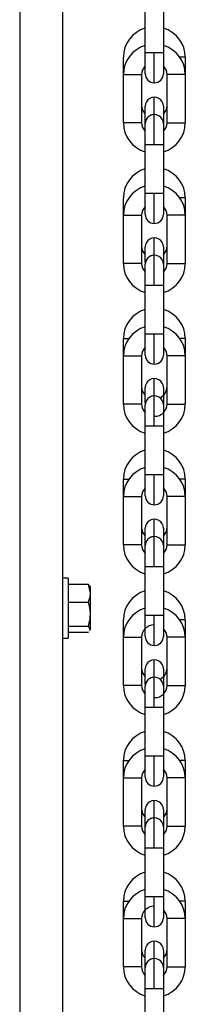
# Model space of a CAD drawing. Header units: inches. Extents: x 170 to 288, y 234 to 248.
# Tile 137 of 256: x 206.5556 to 206.6034, y 241.5749 to 241.8596. Entities that reach past the tile are written whole.
import ezdxf

# ---------------------------------------------------------------- set-up
doc = ezdxf.new("R2010")
doc.units = ezdxf.units.IN
doc.header["$LTSCALE"] = 0.25
doc.header["$MEASUREMENT"] = 0
doc.layers.add('SLIM E GUIDE MOTOR RH', color=7, linetype='Continuous')

msp = doc.modelspace()

# ---------------------------------------------------------------- linework, layer by layer
at = {"layer": 'SLIM E GUIDE MOTOR RH'}
for p, q in [((206.5556165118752, 242.151111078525), (206.5556165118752, 240.7477779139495)), ((206.5679165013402, 242.151111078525), (206.5679165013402, 240.7477779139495)), ((206.5918178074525, 241.8443962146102), (206.5918178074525, 241.8640053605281)), ((206.5970673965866, 241.8640053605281), (206.5970670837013, 241.8500944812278)), ((206.5918178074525, 241.8500946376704), (206.5944422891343, 241.8500946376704)), ((206.5944422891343, 241.8413019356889), (206.5944422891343, 241.8500946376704)), ((206.5970670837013, 241.8500944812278), (206.5970670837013, 241.8439265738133)), ((206.5855184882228, 241.8436747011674), (206.5855184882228, 241.8486793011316)), ((206.603366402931, 241.8486789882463), (206.6018032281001, 241.8486789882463)), ((206.603366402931, 241.8486789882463), (206.6033660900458, 241.8436745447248)), ((206.5855181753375, 241.8297639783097), (206.5855184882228, 241.8436747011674)), ((206.5855184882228, 241.8436747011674), (206.5907677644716, 241.8436747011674)), ((206.5907677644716, 241.8436747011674), (206.5907674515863, 241.8297639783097)), ((206.5981165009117, 241.8297638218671), (206.5981168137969, 241.8436745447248)), ((206.6033660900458, 241.8436745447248), (206.5981168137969, 241.8436745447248)), ((206.6033660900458, 241.8436745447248), (206.6033660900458, 241.8297636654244)), ((206.5944422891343, 241.8321766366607), (206.5944422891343, 241.8371411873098)), ((206.5918187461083, 241.8346002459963), (206.5918174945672, 241.8345165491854)), ((206.5918174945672, 241.8245472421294), (206.5918174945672, 241.8345165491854)), ((206.597066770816, 241.8345163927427), (206.597066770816, 241.823343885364)), ((206.5907674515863, 241.8297639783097), (206.5855181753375, 241.8297639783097)), ((206.591817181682, 241.8032652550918), (206.591817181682, 241.823343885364)), ((206.597066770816, 241.823343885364), (206.591817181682, 241.823343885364)), ((206.597066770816, 241.823343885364), (206.5970664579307, 241.8094331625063)), ((206.5855178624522, 241.803013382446), (206.5855178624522, 241.8080179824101)), ((206.591817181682, 241.8094331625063), (206.5970664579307, 241.8094331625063)), ((206.5944416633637, 241.8006404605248), (206.5944416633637, 241.8094331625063)), ((206.5970664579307, 241.8094331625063), (206.5970664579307, 241.8032650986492)), ((206.6033657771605, 241.8080176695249), (206.6018026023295, 241.8080176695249)), ((206.6033657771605, 241.8080176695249), (206.6033654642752, 241.8030130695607)), ((206.5855175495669, 241.7891026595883), (206.5855178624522, 241.803013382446)), ((206.590767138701, 241.8030132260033), (206.5907668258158, 241.7891025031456)), ((206.5981161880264, 241.789102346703), (206.5981161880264, 241.8030132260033)), ((206.6033654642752, 241.8030130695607), (206.6033654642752, 241.789102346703)), ((206.5944416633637, 241.7915151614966), (206.5944416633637, 241.7964797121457)), ((206.5918181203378, 241.7939387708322), (206.5918168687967, 241.7938550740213)), ((206.5918168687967, 241.7893573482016), (206.5918168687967, 241.7938550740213)), ((206.5970661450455, 241.7938550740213), (206.5970661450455, 241.7826824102)), ((206.5918168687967, 241.7826825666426), (206.5918168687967, 241.7888504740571)), ((206.5981161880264, 241.789102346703), (206.6033654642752, 241.789102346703)), ((206.5918165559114, 241.7687718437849), (206.5918168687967, 241.7826825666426)), ((206.5954457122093, 241.7826825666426), (206.5918168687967, 241.7826825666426)), ((206.5970661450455, 241.7826824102), (206.5970658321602, 241.7687716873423)), ((206.5918165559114, 241.7626037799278), (206.5918165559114, 241.7687718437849)), ((206.5944410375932, 241.7599791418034), (206.5944410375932, 241.7687716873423)), ((206.5970658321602, 241.7687716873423), (206.5970658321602, 241.7626037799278)), ((206.5855172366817, 241.7623519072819), (206.5855172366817, 241.7673565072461)), ((206.5855172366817, 241.7673565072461), (206.5870804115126, 241.7673565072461)), ((206.6033651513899, 241.7673561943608), (206.601801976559, 241.7673561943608)), ((206.6033651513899, 241.7673561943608), (206.6033648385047, 241.7623515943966)), ((206.5855169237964, 241.7484411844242), (206.5855172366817, 241.7623519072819)), ((206.5855172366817, 241.7623519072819), (206.5907665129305, 241.7623519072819)), ((206.5907665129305, 241.7623519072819), (206.5907662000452, 241.7484410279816)), ((206.5981155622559, 241.7484410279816), (206.5981155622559, 241.7623517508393)), ((206.6033648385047, 241.7623515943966), (206.6033648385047, 241.7484408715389)), ((206.5918162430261, 241.7531935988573), (206.5918174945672, 241.7532772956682)), ((206.5918162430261, 241.7486958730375), (206.5918162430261, 241.7531937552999)), ((206.5970655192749, 241.7531935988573), (206.5970655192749, 241.7420210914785)), ((206.5918162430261, 241.7420210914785), (206.5918162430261, 241.7481891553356)), ((206.5918159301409, 241.7281103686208), (206.5918162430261, 241.7420210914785)), ((206.5970655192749, 241.7420210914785), (206.5918162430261, 241.7420210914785)), ((206.5970655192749, 241.7420210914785), (206.5970652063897, 241.7281103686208)), ((206.5918159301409, 241.7219424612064), (206.5918159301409, 241.7281103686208)), ((206.5918159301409, 241.7281103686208), (206.5970652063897, 241.7281103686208)), ((206.5970652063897, 241.7281103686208), (206.5970652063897, 241.7219423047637)), ((206.5855166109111, 241.7216905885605), (206.5855166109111, 241.726695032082)), ((206.5855166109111, 241.726695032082), (206.5870797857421, 241.726695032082)), ((206.6033645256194, 241.7266948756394), (206.6018013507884, 241.7266948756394)), ((206.6033645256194, 241.7266948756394), (206.6033642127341, 241.7216902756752)), ((206.5855162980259, 241.7077797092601), (206.5855166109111, 241.7216905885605)), ((206.5907658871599, 241.7216904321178), (206.5907655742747, 241.7077797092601)), ((206.5981149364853, 241.7077795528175), (206.5981149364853, 241.7216902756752)), ((206.6033642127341, 241.7216902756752), (206.5981149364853, 241.7216902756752)), ((206.6033642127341, 241.7216902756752), (206.6033642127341, 241.7077795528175)), ((206.5944404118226, 241.7100645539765), (206.5944404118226, 241.7151569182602)), ((206.5918168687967, 241.7126159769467), (206.5918156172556, 241.7125322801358)), ((206.5918156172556, 241.7013597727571), (206.5918156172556, 241.7125322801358)), ((206.5970648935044, 241.7125321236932), (206.5970648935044, 241.7013596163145)), ((206.5907655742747, 241.7077797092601), (206.5855162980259, 241.7077797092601)), ((206.5981149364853, 241.7077795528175), (206.6033642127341, 241.7077795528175)), ((206.5918153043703, 241.6874488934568), (206.5918156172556, 241.7013597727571)), ((206.5970648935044, 241.7013596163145), (206.5944400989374, 241.7013596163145)), ((206.5970648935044, 241.7013596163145), (206.5970645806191, 241.6874488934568)), ((206.569583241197, 241.6981110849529), (206.5679165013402, 241.6981110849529)), ((206.569583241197, 241.6981110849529), (206.569583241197, 241.6807778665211)), ((206.569583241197, 241.6963664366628), (206.5753583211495, 241.6963664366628)), ((206.5753583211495, 241.6963664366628), (206.575916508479, 241.6937514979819)), ((206.5757067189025, 241.6958731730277), (206.5753583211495, 241.6963664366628)), ((206.575916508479, 241.695694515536), (206.5757866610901, 241.6959193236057)), ((206.575916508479, 241.695694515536), (206.575916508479, 241.683194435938)), ((206.569583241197, 241.6911367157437), (206.5753583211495, 241.6911367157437)), ((206.5855159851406, 241.6810291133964), (206.5855159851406, 241.6860337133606)), ((206.5918153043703, 241.6812809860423), (206.5918153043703, 241.6874488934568)), ((206.5918153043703, 241.6874488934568), (206.5970645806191, 241.6874488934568)), ((206.5970645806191, 241.6874488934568), (206.5970645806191, 241.6812808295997)), ((206.6033638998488, 241.6860334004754), (206.6018007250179, 241.6860334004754)), ((206.6033638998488, 241.6860334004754), (206.6033638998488, 241.6810288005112)), ((206.569583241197, 241.6842149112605), (206.5753583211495, 241.6842149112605)), ((206.569583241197, 241.6825226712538), (206.5753583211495, 241.6825226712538)), ((206.5753583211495, 241.6842149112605), (206.575916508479, 241.6833687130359)), ((206.5754417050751, 241.6826406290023), (206.5753583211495, 241.6825226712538)), ((206.5757866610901, 241.6829696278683), (206.575916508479, 241.683194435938)), ((206.5679165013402, 241.6807778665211), (206.569583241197, 241.6807778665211)), ((206.5855156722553, 241.6671183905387), (206.5855159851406, 241.6810291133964)), ((206.5907652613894, 241.6810289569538), (206.5907652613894, 241.6671182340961)), ((206.5981143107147, 241.6671182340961), (206.5981143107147, 241.6810289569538)), ((206.6033638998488, 241.6810288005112), (206.6033635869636, 241.6671180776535)), ((206.5944397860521, 241.6694032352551), (206.5944397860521, 241.6744954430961)), ((206.5918162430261, 241.6719545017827), (206.591814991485, 241.6718708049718)), ((206.591814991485, 241.6673730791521), (206.591814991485, 241.6718708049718)), ((206.5970642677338, 241.6718708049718), (206.5970642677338, 241.6606982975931)), ((206.591814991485, 241.6606982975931), (206.591814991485, 241.6668663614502)), ((206.5918146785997, 241.6467875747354), (206.591814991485, 241.6606982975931)), ((206.5970642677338, 241.6606982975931), (206.591814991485, 241.6606982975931)), ((206.5970642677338, 241.6606982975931), (206.5970639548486, 241.6467874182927)), ((206.58551535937, 241.6403676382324), (206.58551535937, 241.6453722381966)), ((206.58551535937, 241.6453722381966), (206.587078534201, 241.6453722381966)), ((206.5918146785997, 241.6406195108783), (206.5918146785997, 241.6467875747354)), ((206.5918146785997, 241.6467875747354), (206.5944394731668, 241.6467875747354)), ((206.5970639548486, 241.6467874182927), (206.5970639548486, 241.6406195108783)), ((206.6033632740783, 241.6453719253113), (206.6018000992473, 241.6453719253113)), ((206.6033632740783, 241.6453719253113), (206.6033632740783, 241.6403674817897)), ((206.5855150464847, 241.6264569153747), (206.58551535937, 241.6403676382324)), ((206.58551535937, 241.6403676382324), (206.5907646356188, 241.6403676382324)), ((206.5907646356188, 241.6403676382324), (206.5907646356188, 241.6264569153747)), ((206.5981136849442, 241.626456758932), (206.5981136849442, 241.6403674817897)), ((206.6033632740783, 241.6403674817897), (206.5981136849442, 241.6403674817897)), ((206.6033632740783, 241.6403674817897), (206.603362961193, 241.6264566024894)), ((206.5944391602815, 241.628741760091), (206.5944391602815, 241.6338341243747)), ((206.5918159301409, 241.6312931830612), (206.5918143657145, 241.6312094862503)), ((206.5918143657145, 241.620036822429), (206.5918143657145, 241.6312094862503)), ((206.5970636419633, 241.6312093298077), (206.5970636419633, 241.620036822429)), ((206.5907646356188, 241.6264569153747), (206.5855150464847, 241.6264569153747)), ((206.5918140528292, 241.6061260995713), (206.5918143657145, 241.620036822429)), ((206.5970636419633, 241.620036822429), (206.5918143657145, 241.620036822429)), ((206.5970636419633, 241.620036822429), (206.597063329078, 241.6061260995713)), ((206.5918140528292, 241.5999581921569), (206.5918140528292, 241.6061260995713)), ((206.5918140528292, 241.6061260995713), (206.597063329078, 241.6061260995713)), ((206.597063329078, 241.6061260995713), (206.597063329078, 241.5999580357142)), ((206.5855147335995, 241.599706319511), (206.5855147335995, 241.6047109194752)), ((206.6033626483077, 241.6047106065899), (206.6017994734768, 241.6047106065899)), ((206.6033626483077, 241.6047106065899), (206.6033626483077, 241.5997060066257)), ((206.5855144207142, 241.5857955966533), (206.5855147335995, 241.599706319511)), ((206.5907640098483, 241.5997061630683), (206.5907640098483, 241.5857954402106)), ((206.5981130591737, 241.585795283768), (206.5981130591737, 241.5997061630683)), ((206.6033626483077, 241.5997060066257), (206.6033623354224, 241.585795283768)), ((206.594438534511, 241.5880804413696), (206.594438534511, 241.5931726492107)), ((206.5918153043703, 241.5906317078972), (206.5918137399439, 241.5905480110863)), ((206.5918137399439, 241.5793755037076), (206.5918137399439, 241.5905480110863)), ((206.5970630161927, 241.5900783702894), (206.5970630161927, 241.5793753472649)), ((206.5981130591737, 241.585795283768), (206.6033623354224, 241.585795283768)), ((206.5918134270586, 241.5654647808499), (206.5918137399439, 241.5793755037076)), ((206.5954428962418, 241.5793755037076), (206.5918137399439, 241.5793755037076)), ((206.5970630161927, 241.5793753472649), (206.5970627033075, 241.5654646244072))]:
    msp.add_line(p, q, dxfattribs=at)
at = {"layer": 'SLIM E GUIDE MOTOR RH', "flags": 128}
for points in [[(206.5944422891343, 241.8500946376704), (206.5954469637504, 241.8500944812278), (206.5970670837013, 241.8500944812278)], [(206.5918174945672, 241.8439265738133), (206.5918174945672, 241.8440451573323), (206.5918178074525, 241.8443962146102)], [(206.5944422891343, 241.8321365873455), (206.5934376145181, 241.8319368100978), (206.5926031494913, 241.8313847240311)], [(206.594441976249, 241.823343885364), (206.594441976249, 241.8314673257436), (206.5944422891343, 241.8319676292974), (206.5944422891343, 241.8321365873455)], [(206.5981165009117, 241.8297638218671), (206.6017456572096, 241.8297638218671), (206.6025973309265, 241.8297636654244), (206.6033660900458, 241.8297636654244)], [(206.591817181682, 241.823343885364), (206.5918174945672, 241.8245472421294)], [(206.5855178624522, 241.803013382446), (206.588142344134, 241.803013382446), (206.5891470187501, 241.8030132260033), (206.590767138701, 241.8030132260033)], [(206.6033654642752, 241.8030130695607), (206.5988849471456, 241.8030130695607), (206.5983161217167, 241.8030132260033), (206.5981161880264, 241.8030132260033)], [(206.5944416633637, 241.7914751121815), (206.5934369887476, 241.7912753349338), (206.5926025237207, 241.7907232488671)], [(206.5944413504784, 241.7826825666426), (206.5944413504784, 241.7888999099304), (206.5944416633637, 241.7899932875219), (206.5944416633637, 241.7914751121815)], [(206.5907668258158, 241.7891025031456), (206.5857174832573, 241.7891025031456), (206.5855175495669, 241.7891026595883)], [(206.5970661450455, 241.7826824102), (206.5962973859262, 241.7826824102), (206.5954457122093, 241.7826825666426)], [(206.5918165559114, 241.7687718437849), (206.5925853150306, 241.7687718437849), (206.5934366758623, 241.7687716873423), (206.5970658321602, 241.7687716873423)], [(206.6033648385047, 241.7623515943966), (206.6031652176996, 241.7623515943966), (206.6025960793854, 241.7623517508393), (206.5981155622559, 241.7623517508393)], [(206.5944407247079, 241.7470255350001), (206.5944410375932, 241.7487407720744), (206.5944410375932, 241.7558182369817)], [(206.5944410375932, 241.7508137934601), (206.593436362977, 241.7506140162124), (206.5926018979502, 241.7500619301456)], [(206.5907662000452, 241.7484410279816), (206.589997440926, 241.7484410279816), (206.5891460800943, 241.7484411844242), (206.5855169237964, 241.7484411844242)], [(206.5944407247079, 241.7420210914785), (206.5944407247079, 241.7482384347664), (206.5944410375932, 241.7493319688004)], [(206.5981155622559, 241.7484410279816), (206.5997356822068, 241.7484410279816), (206.6007400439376, 241.7484408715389), (206.6033648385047, 241.7484408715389)], [(206.5944404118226, 241.7193176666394), (206.5944404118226, 241.7263949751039), (206.5944407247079, 241.7281103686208)], [(206.5855166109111, 241.7216905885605), (206.5857162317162, 241.7216905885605), (206.5862853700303, 241.7216904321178), (206.5907658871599, 241.7216904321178)], [(206.5944404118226, 241.710152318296), (206.5934357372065, 241.7099525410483), (206.5926012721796, 241.7094004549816)], [(206.5944400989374, 241.7013596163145), (206.5944400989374, 241.7062446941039), (206.5944404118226, 241.7075769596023), (206.5944404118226, 241.710152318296)], [(206.5944400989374, 241.7013596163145), (206.5934357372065, 241.7013597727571), (206.5918156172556, 241.7013597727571)], [(206.5944397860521, 241.6786561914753), (206.5944397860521, 241.6857334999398), (206.5944400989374, 241.6874488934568)], [(206.5855159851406, 241.6810291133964), (206.5899965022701, 241.6810291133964), (206.5905656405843, 241.6810289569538), (206.5907652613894, 241.6810289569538)], [(206.6033638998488, 241.6810288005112), (206.6017434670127, 241.6810288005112), (206.6007391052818, 241.6810289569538), (206.5981143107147, 241.6810289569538)], [(206.5944397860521, 241.6694908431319), (206.5934354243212, 241.6692912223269), (206.5926006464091, 241.6687391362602)], [(206.5944394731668, 241.6606982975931), (206.5944394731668, 241.6640630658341), (206.5944397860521, 241.6655832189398), (206.5944397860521, 241.6694908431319)], [(206.5907652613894, 241.6671182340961), (206.5881404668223, 241.6671182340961), (206.5871361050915, 241.6671183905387), (206.5855156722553, 241.6671183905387)], [(206.5981143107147, 241.6671182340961), (206.5983139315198, 241.6671182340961), (206.598883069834, 241.6671180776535), (206.6033635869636, 241.6671180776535)], [(206.5944391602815, 241.6379948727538), (206.5944391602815, 241.6434226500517), (206.5944394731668, 241.6450721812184), (206.5944394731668, 241.6467875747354)], [(206.5944394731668, 241.6467875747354), (206.5954438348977, 241.6467874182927), (206.5970639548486, 241.6467874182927)], [(206.5944391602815, 241.6288295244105), (206.5934347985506, 241.6286297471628), (206.5926000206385, 241.6280776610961)], [(206.5944388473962, 241.620036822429), (206.5944388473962, 241.62340159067), (206.5944391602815, 241.6249217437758), (206.5944391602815, 241.6288295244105)], [(206.5981136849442, 241.626456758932), (206.6017425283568, 241.626456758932), (206.6025942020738, 241.6264566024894), (206.603362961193, 241.6264566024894)], [(206.594438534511, 241.5973333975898), (206.594438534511, 241.6027613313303), (206.5944388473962, 241.6044107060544), (206.5944388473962, 241.6061260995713)], [(206.5855147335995, 241.6047109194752), (206.5857146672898, 241.6047107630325), (206.5870779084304, 241.6047107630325)], [(206.5855147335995, 241.599706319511), (206.5881395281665, 241.599706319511), (206.5891438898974, 241.5997061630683), (206.5907640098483, 241.5997061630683)], [(206.6033626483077, 241.5997060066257), (206.5997334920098, 241.5997060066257), (206.5988818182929, 241.5997061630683), (206.5981130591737, 241.5997061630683)], [(206.594438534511, 241.5881680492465), (206.5934341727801, 241.5879682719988), (206.5925997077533, 241.5874161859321)], [(206.5944382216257, 241.5793755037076), (206.5944382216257, 241.5810907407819), (206.594438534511, 241.5827402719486), (206.594438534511, 241.5881680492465)], [(206.597063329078, 241.5905480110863), (206.597063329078, 241.5904294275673), (206.5970630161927, 241.5900783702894)], [(206.5907640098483, 241.5857954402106), (206.5862831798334, 241.5857954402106), (206.5857143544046, 241.5857955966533), (206.5855144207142, 241.5857955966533)], [(206.5970630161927, 241.5793753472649), (206.5962942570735, 241.5793753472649), (206.5954428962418, 241.5793755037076)]]:
    msp.add_lwpolyline(points, dxfattribs=at)
at = {"layer": 'SLIM E GUIDE MOTOR RH'}
for centre, radius, start, end in [((206.5943111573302, 241.8486791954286), 0.008792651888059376, 106.4732472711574, 179.9991373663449), ((206.5945736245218, 241.8486791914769), 0.008792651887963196, 359.9991373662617, 73.52502722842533), ((206.5943110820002, 241.8436746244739), 0.008792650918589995, 106.4732492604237, 179.99913736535), ((206.5945735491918, 241.8436746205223), 0.00879265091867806, 359.9991373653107, 73.5250254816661), ((206.5943110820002, 241.8436746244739), 0.003543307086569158, 134.7256595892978, 179.9991373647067), ((205.7480696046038, 241.8451758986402), 0.8437488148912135, 359.9151630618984, 0.06901156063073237), ((206.5945735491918, 241.8436746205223), 0.003543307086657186, 359.99913736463, 45.27422422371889), ((206.5944423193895, 241.843926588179), 0.002624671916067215, 179.9991373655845, 359.9991229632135), ((206.5944421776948, 241.8345164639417), 0.002624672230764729, 359.9991373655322, 179.9991428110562), ((206.5943109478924, 241.8347684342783), 0.003543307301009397, 179.9991373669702, 225.27422765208), ((206.594573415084, 241.8347684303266), 0.003543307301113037, 314.7227015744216, 359.999137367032), ((206.5944421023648, 241.829511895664), 0.002624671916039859, 359.9991373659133, 179.9991428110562), ((206.5944421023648, 241.829511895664), 0.00262467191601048, 134.4758266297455, 179.9991373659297), ((206.5943108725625, 241.8297638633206), 0.008792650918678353, 179.9991373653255, 253.5250254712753), ((206.5943108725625, 241.8297638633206), 0.003543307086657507, 179.9991373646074, 225.2742242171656), ((206.5945733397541, 241.829763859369), 0.00879265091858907, 286.473249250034, 359.9991373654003), ((206.5945733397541, 241.829763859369), 0.003543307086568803, 314.7229925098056, 359.9991373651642), ((206.5943105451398, 241.8080177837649), 0.008792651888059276, 106.4732472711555, 179.9991373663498), ((206.5945730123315, 241.8080177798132), 0.00879265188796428, 359.9991373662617, 73.52502722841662), ((206.5943104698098, 241.8030132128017), 0.008792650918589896, 106.4732492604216, 179.99913736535), ((206.5945729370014, 241.8030132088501), 0.00879265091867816, 359.9991373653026, 73.52502548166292), ((206.5943104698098, 241.8030132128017), 0.003543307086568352, 134.7247970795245, 179.9991373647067), ((206.5945729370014, 241.8030132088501), 0.003543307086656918, 359.99913736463, 45.27516224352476), ((206.5944417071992, 241.8032651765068), 0.002624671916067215, 179.9991373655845, 359.9991229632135), ((206.5944415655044, 241.7938550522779), 0.002624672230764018, 359.9991373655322, 179.9991428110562), ((206.5943103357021, 241.7941070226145), 0.00354330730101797, 179.9991373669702, 225.2754531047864), ((206.5945728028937, 241.7941070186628), 0.003543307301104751, 314.723781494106, 359.9991373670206), ((206.5944414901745, 241.7888504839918), 0.002624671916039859, 359.9991373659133, 179.9991428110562), ((206.5944414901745, 241.7888504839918), 0.002624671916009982, 134.4758266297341, 179.999137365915), ((206.5943102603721, 241.7891024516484), 0.008792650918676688, 179.9991373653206, 253.5250254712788), ((206.5943102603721, 241.7891024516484), 0.003543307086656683, 179.999137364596, 225.2730610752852), ((206.5945727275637, 241.7891024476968), 0.008792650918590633, 286.4732492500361, 359.9991373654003), ((206.5945727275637, 241.7891024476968), 0.00354330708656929, 314.7248514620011, 359.9991373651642), ((206.5943099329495, 241.7673563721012), 0.008792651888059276, 106.4732472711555, 179.9991373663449), ((206.5945724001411, 241.7673563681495), 0.008792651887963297, 359.9991373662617, 73.52502722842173), ((206.5943098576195, 241.7623518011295), 0.008792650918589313, 106.4732492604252, 179.9991373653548), ((206.5945723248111, 241.7623517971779), 0.00879265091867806, 359.9991373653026, 73.5250254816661), ((206.5943098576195, 241.7623518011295), 0.003543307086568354, 134.7253514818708, 179.9991373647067), ((206.5945723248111, 241.7623517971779), 0.003543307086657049, 359.99913736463, 45.27511240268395), ((206.5944410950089, 241.7626037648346), 0.002624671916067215, 179.9991373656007, 359.9991229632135), ((206.5943097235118, 241.7534456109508), 0.003543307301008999, 179.9991373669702, 225.2742276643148), ((206.5944409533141, 241.7531936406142), 0.002624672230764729, 359.9991373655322, 179.9991428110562), ((206.5945721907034, 241.7534456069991), 0.003543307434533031, 295.1852750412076, 359.999137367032), ((206.5944408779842, 241.7481890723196), 0.002624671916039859, 359.9991373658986, 179.9991428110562), ((206.5943096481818, 241.7484410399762), 0.008792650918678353, 179.9991373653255, 253.5250254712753), ((206.5943096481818, 241.7484410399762), 0.00354330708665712, 179.9991373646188, 225.2742242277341), ((206.5944408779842, 241.7481890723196), 0.002624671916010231, 134.4758266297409, 179.999137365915), ((206.5945721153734, 241.7484410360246), 0.003543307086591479, 269.9991373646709, 359.9991373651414), ((206.5945721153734, 241.7484410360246), 0.00879265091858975, 286.4732492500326, 359.9991373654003), ((206.5943093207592, 241.7266949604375), 0.008792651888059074, 106.4732472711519, 179.9991373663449), ((206.5945717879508, 241.7266949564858), 0.008792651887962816, 359.9991373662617, 73.52502722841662), ((206.5943092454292, 241.7216903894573), 0.008792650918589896, 106.4732492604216, 179.9991373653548), ((206.5945717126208, 241.7216903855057), 0.008792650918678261, 359.9991373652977, 73.52502548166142), ((206.5943092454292, 241.7216903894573), 0.003543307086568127, 134.7255511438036, 179.9991373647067), ((206.5944404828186, 241.7219423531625), 0.002624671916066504, 179.9991373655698, 359.9991229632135), ((206.5945717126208, 241.7216903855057), 0.003543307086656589, 359.99913736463, 45.27422422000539), ((206.5944403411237, 241.7125322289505), 0.00262467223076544, 359.9991373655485, 179.9991428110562), ((206.5943091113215, 241.7127841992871), 0.00354330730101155, 179.9991373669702, 225.2745182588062), ((206.594571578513, 241.7127841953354), 0.003543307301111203, 314.7228650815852, 359.9991373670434), ((206.5943090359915, 241.707779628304), 0.008792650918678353, 179.9991373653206, 253.5250254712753), ((206.5943090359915, 241.707779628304), 0.003543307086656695, 179.999137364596, 225.2742242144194), ((206.5944402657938, 241.7075276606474), 0.002624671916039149, 359.9991373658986, 179.9991428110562), ((206.5944402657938, 241.7075276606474), 0.00262467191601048, 134.4758266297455, 179.9991373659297), ((206.5945715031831, 241.7077796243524), 0.00879265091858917, 286.4732492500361, 359.9991373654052), ((206.5945715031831, 241.7077796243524), 0.003543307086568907, 314.7231544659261, 359.9991373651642), ((206.5943087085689, 241.6860335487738), 0.008792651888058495, 106.4732472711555, 179.9991373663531), ((206.5945711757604, 241.6860335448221), 0.008792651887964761, 359.9991373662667, 73.5250272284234), ((206.5943086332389, 241.6810289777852), 0.008792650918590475, 106.4732492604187, 179.9991373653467), ((206.5945711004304, 241.6810289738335), 0.008792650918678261, 359.9991373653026, 73.52502548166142), ((206.5943086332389, 241.6810289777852), 0.003543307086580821, 89.99913736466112, 179.9991373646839), ((206.5945711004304, 241.6810289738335), 0.003543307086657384, 359.99913736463, 45.27422422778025), ((206.5944398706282, 241.6812809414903), 0.002624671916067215, 179.9991373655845, 359.9991229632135), ((206.5944397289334, 241.6718708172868), 0.002624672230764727, 359.9991373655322, 179.9991428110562), ((206.5943084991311, 241.6721227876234), 0.003543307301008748, 179.9991373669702, 225.2742276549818), ((206.5945709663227, 241.6721227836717), 0.003543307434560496, 295.1804942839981, 359.999137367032), ((206.5944396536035, 241.6668662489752), 0.002624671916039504, 359.9991373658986, 179.9991428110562), ((206.5944396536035, 241.6668662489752), 0.002624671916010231, 134.4758266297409, 179.9991373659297), ((206.5943084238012, 241.6671182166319), 0.008792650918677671, 179.9991373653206, 253.5250254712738), ((206.5943084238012, 241.6671182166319), 0.003543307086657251, 179.9991373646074, 225.2736759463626), ((206.5945708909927, 241.6671182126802), 0.003543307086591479, 269.9991373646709, 359.9991373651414), ((206.5945708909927, 241.6671182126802), 0.008792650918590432, 286.4732492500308, 359.9991373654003), ((206.5943080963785, 241.64537213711), 0.008792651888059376, 106.4732472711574, 179.9991373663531), ((206.5945705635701, 241.6453721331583), 0.008792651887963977, 359.9991373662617, 73.52502722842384), ((206.5943080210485, 241.640367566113), 0.008792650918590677, 106.4732492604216, 179.9991373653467), ((206.5945704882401, 241.6403675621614), 0.008792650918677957, 359.9991373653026, 73.52502548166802), ((206.5943080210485, 241.640367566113), 0.003543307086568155, 134.725331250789, 179.9991373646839), ((206.5945704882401, 241.6403675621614), 0.00354330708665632, 359.99913736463, 45.27486374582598), ((206.5944392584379, 241.6406195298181), 0.002624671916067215, 179.9991373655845, 359.9991229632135), ((206.5944391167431, 241.6312094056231), 0.00262467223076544, 359.9991373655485, 179.9991428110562), ((206.5943078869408, 241.6314613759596), 0.003543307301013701, 179.9991373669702, 225.2748652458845), ((206.5945703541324, 241.6314613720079), 0.003543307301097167, 314.7249107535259, 359.9991373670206), ((206.5944390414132, 241.626204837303), 0.002624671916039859, 359.9991373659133, 179.9991428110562), ((206.5944390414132, 241.626204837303), 0.002624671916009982, 134.4758266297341, 179.9991373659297), ((206.5943078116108, 241.6264568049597), 0.00879265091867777, 179.9991373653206, 253.5250254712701), ((206.5943078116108, 241.6264568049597), 0.003543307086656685, 179.9991373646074, 225.2742242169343), ((206.5945702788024, 241.6264568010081), 0.008792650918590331, 286.4732492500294, 359.9991373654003), ((206.5945702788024, 241.6264568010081), 0.003543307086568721, 314.7231210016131, 359.9991373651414), ((206.5943074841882, 241.6047107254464), 0.008792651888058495, 106.4732472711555, 179.9991373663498), ((206.5945699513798, 241.6047107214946), 0.008792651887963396, 359.9991373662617, 73.52502722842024), ((206.5943074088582, 241.5997061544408), 0.008792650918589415, 106.4732492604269, 179.9991373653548), ((206.5945698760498, 241.5997061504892), 0.00879265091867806, 359.9991373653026, 73.5250254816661), ((206.5943074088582, 241.5997061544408), 0.00354330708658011, 89.99913736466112, 179.9991373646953), ((206.5944386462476, 241.5999581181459), 0.002624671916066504, 179.9991373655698, 359.9991229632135), ((206.5945698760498, 241.5997061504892), 0.003543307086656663, 359.99913736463, 45.27562687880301), ((206.5944385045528, 241.5905479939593), 0.002624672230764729, 359.9991373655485, 179.9991428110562), ((206.5943072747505, 241.590799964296), 0.003543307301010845, 179.9991373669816, 225.2743998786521), ((206.5944384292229, 241.5855434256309), 0.002624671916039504, 359.9991373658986, 179.9991428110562), ((206.5945697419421, 241.5907999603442), 0.003543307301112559, 314.7226957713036, 359.999137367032), ((206.5943071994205, 241.5857953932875), 0.008792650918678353, 179.9991373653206, 253.5250254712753), ((206.5943071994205, 241.5857953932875), 0.003543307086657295, 179.9991373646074, 225.2729773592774), ((206.5944384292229, 241.5855434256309), 0.002624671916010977, 134.4758266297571, 179.9991373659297), ((206.5945696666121, 241.5857953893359), 0.00879265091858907, 286.473249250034, 359.9991373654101), ((206.5945696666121, 241.5857953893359), 0.003543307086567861, 314.7256940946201, 359.9991373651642)]:
    msp.add_arc(centre, radius, start, end, dxfattribs=at)
for points, knots in [([(206.575916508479, 241.6937514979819), (206.5759159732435, 241.6936895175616), (206.5759083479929, 241.6928065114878), (206.5756233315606, 241.691941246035), (206.5753583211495, 241.6911367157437)], [0, 0, 0, 0, 0.07019251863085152, 1, 1, 1, 1]), ([(206.5753583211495, 241.6911367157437), (206.5755775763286, 241.6903025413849), (206.5758773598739, 241.6891619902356), (206.5759082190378, 241.6879905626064), (206.575916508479, 241.6876758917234)], [0, 0, 0, 0, 0.731378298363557, 1, 1, 1, 1]), ([(206.575916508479, 241.6876758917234), (206.5758540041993, 241.6868056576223), (206.5757698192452, 241.6856335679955), (206.5754425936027, 241.684505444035), (206.5753583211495, 241.6842149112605)], [0, 0, 0, 0, 0.7424637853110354, 1, 1, 1, 1]), ([(206.575916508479, 241.6833687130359), (206.5759166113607, 241.6833486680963), (206.5759172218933, 241.6832297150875), (206.5758022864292, 241.6831129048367), (206.5757067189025, 241.6830157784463)], [0, 0, 0, 0, 0.1685114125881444, 1, 1, 1, 1])]:
    msp.add_open_spline(points, degree=3, knots=knots, dxfattribs=at)

doc.saveas('drawing.dxf')
